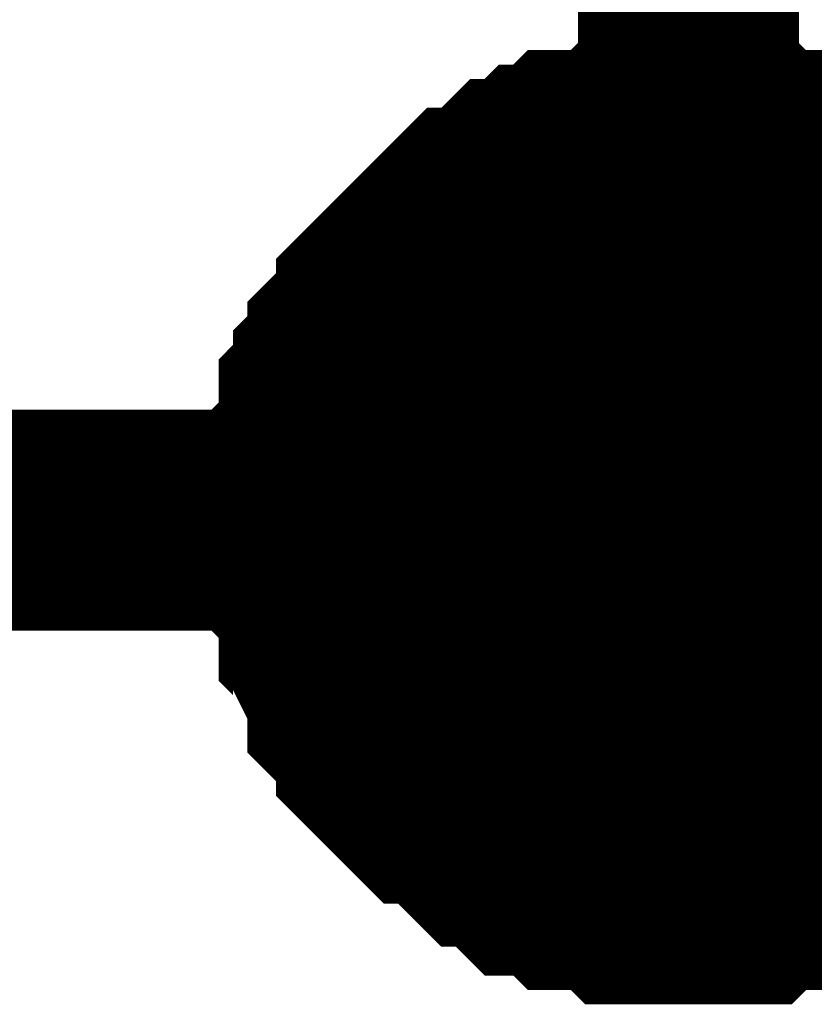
# Model space of a CAD drawing. Header units: inches. Extents: x 0 to 292, y 0 to 193.
# Tile 214 of 256: x 183.99 to 185.07, y 128.88 to 130.22. Entities that reach past the tile are written whole.
import ezdxf

# ---------------------------------------------------------------- set-up
doc = ezdxf.new("R2010")
doc.units = ezdxf.units.IN
doc.layers.add('Sheet', color=255, linetype='Continuous')

msp = doc.modelspace()

# ---------------------------------------------------------------- linework, layer by layer
at = {"layer": 'Sheet'}
for points in [[(39.1623, 149.5163, 0.2997, 0.2997, 0), (47.287, 149.5163, 0.2997, 0.2997, 0), (47.287, 129.5379, 0.2997, 0.2997, 0), (53.892, 129.5379, 0.2997, 0.2997, 0), (74.4668, 129.5379, 0.2997, 0.2997, 0), (90.0343, 129.5379, 0.2997, 0.2997, 0), (138.9579, 129.5379, 0.2997, 0.2997, 0), (164.3452, 129.5379, 0.2997, 0.2997, 0), (184.9005, 129.5379, 0.2997, 0.2997, 0), (201.6566, 129.5379, 0.2997, 0.2997, 0), (223.2445, 129.5379, 0.2997, 0.2997, 0), (248.2811, 129.5379, 0.2997, 0.2997, 0), (264.8812, 129.5379, 0.2997, 0.2997, 0), (264.8812, 138.5234, 0.2997, 0.2997, 0)], [(184.9005, 138.9327, 0.2997, 0.2997, 0), (184.9005, 129.5379, 0.2997, 0.2997, 0)], [(184.394, 129.5379, 0.2997, 0.2997, 0), (184.394, 129.5574, 0.2997, 0.2997, 0), (184.394, 129.5964, 0.2997, 0.2997, 0), (184.394, 129.6159, 0.2997, 0.2997, 0), (184.4135, 129.6354, 0.2997, 0.2997, 0), (184.4135, 129.6549, 0.2997, 0.2997, 0), (184.4135, 129.6939, 0.2997, 0.2997, 0), (184.4329, 129.7134, 0.2997, 0.2997, 0), (184.4329, 129.7329, 0.2997, 0.2997, 0), (184.4524, 129.7524, 0.2997, 0.2997, 0), (184.4524, 129.7718, 0.2997, 0.2997, 0), (184.4719, 129.7913, 0.2997, 0.2997, 0), (184.4914, 129.8108, 0.2997, 0.2997, 0), (184.4914, 129.8303, 0.2997, 0.2997, 0), (184.5109, 129.8498, 0.2997, 0.2997, 0), (184.5304, 129.8693, 0.2997, 0.2997, 0), (184.5498, 129.8888, 0.2997, 0.2997, 0), (184.5693, 129.9083, 0.2997, 0.2997, 0), (184.5888, 129.9278, 0.2997, 0.2997, 0), (184.6083, 129.9473, 0.2997, 0.2997, 0), (184.6278, 129.9473, 0.2997, 0.2997, 0), (184.6473, 129.9668, 0.2997, 0.2997, 0), (184.6667, 129.9862, 0.2997, 0.2997, 0), (184.6862, 129.9862, 0.2997, 0.2997, 0), (184.7057, 130.0057, 0.2997, 0.2997, 0), (184.7252, 130.0057, 0.2997, 0.2997, 0), (184.7447, 130.0252, 0.2997, 0.2997, 0), (184.7836, 130.0252, 0.2997, 0.2997, 0), (184.8031, 130.0252, 0.2997, 0.2997, 0), (184.8226, 130.0447, 0.2997, 0.2997, 0), (184.8421, 130.0447, 0.2997, 0.2997, 0), (184.8811, 130.0447, 0.2997, 0.2997, 0), (184.9005, 130.0447, 0.2997, 0.2997, 0)], [(184.394, 129.5379, 0.2997, 0.2997, 0), (184.394, 129.5574, 0.2997, 0.2997, 0), (184.394, 129.5964, 0.2997, 0.2997, 0), (184.394, 129.6159, 0.2997, 0.2997, 0), (184.4135, 129.6354, 0.2997, 0.2997, 0), (184.4135, 129.6549, 0.2997, 0.2997, 0), (184.4135, 129.6939, 0.2997, 0.2997, 0), (184.4329, 129.7134, 0.2997, 0.2997, 0), (184.4329, 129.7329, 0.2997, 0.2997, 0), (184.4524, 129.7524, 0.2997, 0.2997, 0), (184.4524, 129.7718, 0.2997, 0.2997, 0), (184.4719, 129.7913, 0.2997, 0.2997, 0), (184.4914, 129.8108, 0.2997, 0.2997, 0), (184.4914, 129.8303, 0.2997, 0.2997, 0), (184.5109, 129.8498, 0.2997, 0.2997, 0), (184.5304, 129.8693, 0.2997, 0.2997, 0), (184.5498, 129.8888, 0.2997, 0.2997, 0), (184.5693, 129.9083, 0.2997, 0.2997, 0), (184.5888, 129.9278, 0.2997, 0.2997, 0), (184.6083, 129.9473, 0.2997, 0.2997, 0), (184.6278, 129.9473, 0.2997, 0.2997, 0), (184.6473, 129.9668, 0.2997, 0.2997, 0), (184.6667, 129.9862, 0.2997, 0.2997, 0), (184.6862, 129.9862, 0.2997, 0.2997, 0), (184.7057, 130.0057, 0.2997, 0.2997, 0), (184.7252, 130.0057, 0.2997, 0.2997, 0), (184.7447, 130.0252, 0.2997, 0.2997, 0), (184.7836, 130.0252, 0.2997, 0.2997, 0), (184.8031, 130.0252, 0.2997, 0.2997, 0), (184.8226, 130.0447, 0.2997, 0.2997, 0), (184.8421, 130.0447, 0.2997, 0.2997, 0), (184.8811, 130.0447, 0.2997, 0.2997, 0), (184.9005, 130.0447, 0.2997, 0.2997, 0)], [(184.394, 129.5379, 0.2997, 0.2997, 0), (184.394, 129.5574, 0.2997, 0.2997, 0), (184.394, 129.5964, 0.2997, 0.2997, 0), (184.394, 129.6159, 0.2997, 0.2997, 0), (184.4135, 129.6354, 0.2997, 0.2997, 0), (184.4135, 129.6549, 0.2997, 0.2997, 0), (184.4135, 129.6939, 0.2997, 0.2997, 0), (184.4329, 129.7134, 0.2997, 0.2997, 0), (184.4329, 129.7329, 0.2997, 0.2997, 0), (184.4524, 129.7524, 0.2997, 0.2997, 0), (184.4524, 129.7718, 0.2997, 0.2997, 0), (184.4719, 129.7913, 0.2997, 0.2997, 0), (184.4914, 129.8108, 0.2997, 0.2997, 0), (184.4914, 129.8303, 0.2997, 0.2997, 0), (184.5109, 129.8498, 0.2997, 0.2997, 0), (184.5304, 129.8693, 0.2997, 0.2997, 0), (184.5498, 129.8888, 0.2997, 0.2997, 0), (184.5693, 129.9083, 0.2997, 0.2997, 0), (184.5888, 129.9278, 0.2997, 0.2997, 0), (184.6083, 129.9473, 0.2997, 0.2997, 0), (184.6278, 129.9473, 0.2997, 0.2997, 0), (184.6473, 129.9668, 0.2997, 0.2997, 0), (184.6667, 129.9862, 0.2997, 0.2997, 0), (184.6862, 129.9862, 0.2997, 0.2997, 0), (184.7057, 130.0057, 0.2997, 0.2997, 0), (184.7252, 130.0057, 0.2997, 0.2997, 0), (184.7447, 130.0252, 0.2997, 0.2997, 0), (184.7836, 130.0252, 0.2997, 0.2997, 0), (184.8031, 130.0252, 0.2997, 0.2997, 0), (184.8226, 130.0447, 0.2997, 0.2997, 0), (184.8421, 130.0447, 0.2997, 0.2997, 0), (184.8811, 130.0447, 0.2997, 0.2997, 0), (184.9005, 130.0447, 0.2997, 0.2997, 0)], [(184.394, 129.5379, 0.2997, 0.2997, 0), (184.394, 129.5574, 0.2997, 0.2997, 0), (184.394, 129.5964, 0.2997, 0.2997, 0), (184.394, 129.6159, 0.2997, 0.2997, 0), (184.4135, 129.6354, 0.2997, 0.2997, 0), (184.4135, 129.6549, 0.2997, 0.2997, 0), (184.4135, 129.6939, 0.2997, 0.2997, 0), (184.4329, 129.7134, 0.2997, 0.2997, 0), (184.4329, 129.7329, 0.2997, 0.2997, 0), (184.4524, 129.7524, 0.2997, 0.2997, 0), (184.4524, 129.7718, 0.2997, 0.2997, 0), (184.4719, 129.7913, 0.2997, 0.2997, 0), (184.4914, 129.8108, 0.2997, 0.2997, 0), (184.4914, 129.8303, 0.2997, 0.2997, 0), (184.5109, 129.8498, 0.2997, 0.2997, 0), (184.5304, 129.8693, 0.2997, 0.2997, 0), (184.5498, 129.8888, 0.2997, 0.2997, 0), (184.5693, 129.9083, 0.2997, 0.2997, 0), (184.5888, 129.9278, 0.2997, 0.2997, 0), (184.6083, 129.9473, 0.2997, 0.2997, 0), (184.6278, 129.9473, 0.2997, 0.2997, 0), (184.6473, 129.9668, 0.2997, 0.2997, 0), (184.6667, 129.9862, 0.2997, 0.2997, 0), (184.6862, 129.9862, 0.2997, 0.2997, 0), (184.7057, 130.0057, 0.2997, 0.2997, 0), (184.7252, 130.0057, 0.2997, 0.2997, 0), (184.7447, 130.0252, 0.2997, 0.2997, 0), (184.7836, 130.0252, 0.2997, 0.2997, 0), (184.8031, 130.0252, 0.2997, 0.2997, 0), (184.8226, 130.0447, 0.2997, 0.2997, 0), (184.8421, 130.0447, 0.2997, 0.2997, 0), (184.8811, 130.0447, 0.2997, 0.2997, 0), (184.9005, 130.0447, 0.2997, 0.2997, 0)], [(184.9005, 130.0447, 0.2997, 0.2997, 0), (184.9005, 130.0447, 0.2997, 0.2997, 0)], [(184.9005, 130.0447, 0.2997, 0.2997, 0), (184.92, 130.0447, 0.2997, 0.2997, 0), (184.959, 130.0447, 0.2997, 0.2997, 0), (184.9785, 130.0447, 0.2997, 0.2997, 0), (184.998, 130.0252, 0.2997, 0.2997, 0), (185.0369, 130.0252, 0.2997, 0.2997, 0), (185.0564, 130.0252, 0.2997, 0.2997, 0), (185.0759, 130.0057, 0.2997, 0.2997, 0), (185.0954, 130.0057, 0.2997, 0.2997, 0), (185.1344, 129.9862, 0.2997, 0.2997, 0), (185.1538, 129.9862, 0.2997, 0.2997, 0), (185.1733, 129.9668, 0.2997, 0.2997, 0), (185.1928, 129.9473, 0.2997, 0.2997, 0), (185.2123, 129.9473, 0.2997, 0.2997, 0), (185.2318, 129.9278, 0.2997, 0.2997, 0)], [(184.9005, 130.0447, 0.2997, 0.2997, 0), (184.9005, 130.0447, 0.2997, 0.2997, 0)], [(184.9005, 130.0447, 0.2997, 0.2997, 0), (184.92, 130.0447, 0.2997, 0.2997, 0), (184.959, 130.0447, 0.2997, 0.2997, 0), (184.9785, 130.0447, 0.2997, 0.2997, 0), (184.998, 130.0252, 0.2997, 0.2997, 0), (185.0369, 130.0252, 0.2997, 0.2997, 0), (185.0564, 130.0252, 0.2997, 0.2997, 0), (185.0759, 130.0057, 0.2997, 0.2997, 0), (185.0954, 130.0057, 0.2997, 0.2997, 0), (185.1344, 129.9862, 0.2997, 0.2997, 0), (185.1538, 129.9862, 0.2997, 0.2997, 0), (185.1733, 129.9668, 0.2997, 0.2997, 0), (185.1928, 129.9473, 0.2997, 0.2997, 0), (185.2123, 129.9473, 0.2997, 0.2997, 0), (185.2318, 129.9278, 0.2997, 0.2997, 0)], [(184.9005, 130.0447, 0.2997, 0.2997, 0), (184.9005, 130.0447, 0.2997, 0.2997, 0)], [(184.9005, 130.0447, 0.2997, 0.2997, 0), (184.92, 130.0447, 0.2997, 0.2997, 0), (184.959, 130.0447, 0.2997, 0.2997, 0), (184.9785, 130.0447, 0.2997, 0.2997, 0), (184.998, 130.0252, 0.2997, 0.2997, 0), (185.0369, 130.0252, 0.2997, 0.2997, 0), (185.0564, 130.0252, 0.2997, 0.2997, 0), (185.0759, 130.0057, 0.2997, 0.2997, 0), (185.0954, 130.0057, 0.2997, 0.2997, 0), (185.1344, 129.9862, 0.2997, 0.2997, 0), (185.1538, 129.9862, 0.2997, 0.2997, 0), (185.1733, 129.9668, 0.2997, 0.2997, 0), (185.1928, 129.9473, 0.2997, 0.2997, 0), (185.2123, 129.9473, 0.2997, 0.2997, 0), (185.2318, 129.9278, 0.2997, 0.2997, 0)], [(184.9005, 130.0447, 0.2997, 0.2997, 0), (184.9005, 130.0447, 0.2997, 0.2997, 0)], [(184.9005, 130.0447, 0.2997, 0.2997, 0), (184.92, 130.0447, 0.2997, 0.2997, 0), (184.959, 130.0447, 0.2997, 0.2997, 0), (184.9785, 130.0447, 0.2997, 0.2997, 0), (184.998, 130.0252, 0.2997, 0.2997, 0), (185.0369, 130.0252, 0.2997, 0.2997, 0), (185.0564, 130.0252, 0.2997, 0.2997, 0), (185.0759, 130.0057, 0.2997, 0.2997, 0), (185.0954, 130.0057, 0.2997, 0.2997, 0), (185.1344, 129.9862, 0.2997, 0.2997, 0), (185.1538, 129.9862, 0.2997, 0.2997, 0), (185.1733, 129.9668, 0.2997, 0.2997, 0), (185.1928, 129.9473, 0.2997, 0.2997, 0), (185.2123, 129.9473, 0.2997, 0.2997, 0), (185.2318, 129.9278, 0.2997, 0.2997, 0)], [(184.394, 129.5379, 0.0991, 0.0991, 0), (184.394, 129.5574, 0.0991, 0.0991, 0), (184.394, 129.5964, 0.0991, 0.0991, 0), (184.394, 129.6159, 0.0991, 0.0991, 0), (184.4135, 129.6354, 0.0991, 0.0991, 0), (184.4135, 129.6549, 0.0991, 0.0991, 0), (184.4135, 129.6939, 0.0991, 0.0991, 0), (184.4329, 129.7134, 0.0991, 0.0991, 0), (184.4329, 129.7329, 0.0991, 0.0991, 0), (184.4524, 129.7524, 0.0991, 0.0991, 0), (184.4524, 129.7718, 0.0991, 0.0991, 0), (184.4719, 129.7913, 0.0991, 0.0991, 0), (184.4914, 129.8108, 0.0991, 0.0991, 0), (184.4914, 129.8303, 0.0991, 0.0991, 0), (184.5109, 129.8498, 0.0991, 0.0991, 0), (184.5304, 129.8693, 0.0991, 0.0991, 0), (184.5498, 129.8888, 0.0991, 0.0991, 0), (184.5693, 129.9083, 0.0991, 0.0991, 0), (184.5888, 129.9278, 0.0991, 0.0991, 0), (184.6083, 129.9473, 0.0991, 0.0991, 0), (184.6278, 129.9473, 0.0991, 0.0991, 0), (184.6473, 129.9668, 0.0991, 0.0991, 0), (184.6667, 129.9862, 0.0991, 0.0991, 0), (184.6862, 129.9862, 0.0991, 0.0991, 0), (184.7057, 130.0057, 0.0991, 0.0991, 0), (184.7252, 130.0057, 0.0991, 0.0991, 0), (184.7447, 130.0252, 0.0991, 0.0991, 0), (184.7836, 130.0252, 0.0991, 0.0991, 0), (184.8031, 130.0252, 0.0991, 0.0991, 0), (184.8226, 130.0447, 0.0991, 0.0991, 0), (184.8421, 130.0447, 0.0991, 0.0991, 0), (184.8811, 130.0447, 0.0991, 0.0991, 0), (184.9005, 130.0447, 0.0991, 0.0991, 0)], [(184.394, 129.5379, 0.0991, 0.0991, 0), (184.394, 129.5574, 0.0991, 0.0991, 0), (184.394, 129.5964, 0.0991, 0.0991, 0), (184.394, 129.6159, 0.0991, 0.0991, 0), (184.4135, 129.6354, 0.0991, 0.0991, 0), (184.4135, 129.6549, 0.0991, 0.0991, 0), (184.4135, 129.6939, 0.0991, 0.0991, 0), (184.4329, 129.7134, 0.0991, 0.0991, 0), (184.4329, 129.7329, 0.0991, 0.0991, 0), (184.4524, 129.7524, 0.0991, 0.0991, 0), (184.4524, 129.7718, 0.0991, 0.0991, 0), (184.4719, 129.7913, 0.0991, 0.0991, 0), (184.4914, 129.8108, 0.0991, 0.0991, 0), (184.4914, 129.8303, 0.0991, 0.0991, 0), (184.5109, 129.8498, 0.0991, 0.0991, 0), (184.5304, 129.8693, 0.0991, 0.0991, 0), (184.5498, 129.8888, 0.0991, 0.0991, 0), (184.5693, 129.9083, 0.0991, 0.0991, 0), (184.5888, 129.9278, 0.0991, 0.0991, 0), (184.6083, 129.9473, 0.0991, 0.0991, 0), (184.6278, 129.9473, 0.0991, 0.0991, 0), (184.6473, 129.9668, 0.0991, 0.0991, 0), (184.6667, 129.9862, 0.0991, 0.0991, 0), (184.6862, 129.9862, 0.0991, 0.0991, 0), (184.7057, 130.0057, 0.0991, 0.0991, 0), (184.7252, 130.0057, 0.0991, 0.0991, 0), (184.7447, 130.0252, 0.0991, 0.0991, 0), (184.7836, 130.0252, 0.0991, 0.0991, 0), (184.8031, 130.0252, 0.0991, 0.0991, 0), (184.8226, 130.0447, 0.0991, 0.0991, 0), (184.8421, 130.0447, 0.0991, 0.0991, 0), (184.8811, 130.0447, 0.0991, 0.0991, 0), (184.9005, 130.0447, 0.0991, 0.0991, 0)], [(184.394, 129.5379, 0.0991, 0.0991, 0), (184.394, 129.5574, 0.0991, 0.0991, 0), (184.394, 129.5964, 0.0991, 0.0991, 0), (184.394, 129.6159, 0.0991, 0.0991, 0), (184.4135, 129.6354, 0.0991, 0.0991, 0), (184.4135, 129.6549, 0.0991, 0.0991, 0), (184.4135, 129.6939, 0.0991, 0.0991, 0), (184.4329, 129.7134, 0.0991, 0.0991, 0), (184.4329, 129.7329, 0.0991, 0.0991, 0), (184.4524, 129.7524, 0.0991, 0.0991, 0), (184.4524, 129.7718, 0.0991, 0.0991, 0), (184.4719, 129.7913, 0.0991, 0.0991, 0), (184.4914, 129.8108, 0.0991, 0.0991, 0), (184.4914, 129.8303, 0.0991, 0.0991, 0), (184.5109, 129.8498, 0.0991, 0.0991, 0), (184.5304, 129.8693, 0.0991, 0.0991, 0), (184.5498, 129.8888, 0.0991, 0.0991, 0), (184.5693, 129.9083, 0.0991, 0.0991, 0), (184.5888, 129.9278, 0.0991, 0.0991, 0), (184.6083, 129.9473, 0.0991, 0.0991, 0), (184.6278, 129.9473, 0.0991, 0.0991, 0), (184.6473, 129.9668, 0.0991, 0.0991, 0), (184.6667, 129.9862, 0.0991, 0.0991, 0), (184.6862, 129.9862, 0.0991, 0.0991, 0), (184.7057, 130.0057, 0.0991, 0.0991, 0), (184.7252, 130.0057, 0.0991, 0.0991, 0), (184.7447, 130.0252, 0.0991, 0.0991, 0), (184.7836, 130.0252, 0.0991, 0.0991, 0), (184.8031, 130.0252, 0.0991, 0.0991, 0), (184.8226, 130.0447, 0.0991, 0.0991, 0), (184.8421, 130.0447, 0.0991, 0.0991, 0), (184.8811, 130.0447, 0.0991, 0.0991, 0), (184.9005, 130.0447, 0.0991, 0.0991, 0)], [(184.394, 129.5379, 0.0991, 0.0991, 0), (184.394, 129.5574, 0.0991, 0.0991, 0), (184.394, 129.5964, 0.0991, 0.0991, 0), (184.394, 129.6159, 0.0991, 0.0991, 0), (184.4135, 129.6354, 0.0991, 0.0991, 0), (184.4135, 129.6549, 0.0991, 0.0991, 0), (184.4135, 129.6939, 0.0991, 0.0991, 0), (184.4329, 129.7134, 0.0991, 0.0991, 0), (184.4329, 129.7329, 0.0991, 0.0991, 0), (184.4524, 129.7524, 0.0991, 0.0991, 0), (184.4524, 129.7718, 0.0991, 0.0991, 0), (184.4719, 129.7913, 0.0991, 0.0991, 0), (184.4914, 129.8108, 0.0991, 0.0991, 0), (184.4914, 129.8303, 0.0991, 0.0991, 0), (184.5109, 129.8498, 0.0991, 0.0991, 0), (184.5304, 129.8693, 0.0991, 0.0991, 0), (184.5498, 129.8888, 0.0991, 0.0991, 0), (184.5693, 129.9083, 0.0991, 0.0991, 0), (184.5888, 129.9278, 0.0991, 0.0991, 0), (184.6083, 129.9473, 0.0991, 0.0991, 0), (184.6278, 129.9473, 0.0991, 0.0991, 0), (184.6473, 129.9668, 0.0991, 0.0991, 0), (184.6667, 129.9862, 0.0991, 0.0991, 0), (184.6862, 129.9862, 0.0991, 0.0991, 0), (184.7057, 130.0057, 0.0991, 0.0991, 0), (184.7252, 130.0057, 0.0991, 0.0991, 0), (184.7447, 130.0252, 0.0991, 0.0991, 0), (184.7836, 130.0252, 0.0991, 0.0991, 0), (184.8031, 130.0252, 0.0991, 0.0991, 0), (184.8226, 130.0447, 0.0991, 0.0991, 0), (184.8421, 130.0447, 0.0991, 0.0991, 0), (184.8811, 130.0447, 0.0991, 0.0991, 0), (184.9005, 130.0447, 0.0991, 0.0991, 0)], [(184.9005, 130.0447, 0.0991, 0.0991, 0), (184.9005, 130.0447, 0.0991, 0.0991, 0)], [(184.9005, 130.0447, 0.0991, 0.0991, 0), (184.92, 130.0447, 0.0991, 0.0991, 0), (184.959, 130.0447, 0.0991, 0.0991, 0), (184.9785, 130.0447, 0.0991, 0.0991, 0), (184.998, 130.0252, 0.0991, 0.0991, 0), (185.0369, 130.0252, 0.0991, 0.0991, 0), (185.0564, 130.0252, 0.0991, 0.0991, 0), (185.0759, 130.0057, 0.0991, 0.0991, 0), (185.0954, 130.0057, 0.0991, 0.0991, 0), (185.1344, 129.9862, 0.0991, 0.0991, 0)], [(184.9005, 130.0447, 0.0991, 0.0991, 0), (184.9005, 130.0447, 0.0991, 0.0991, 0)], [(184.9005, 130.0447, 0.0991, 0.0991, 0), (184.92, 130.0447, 0.0991, 0.0991, 0), (184.959, 130.0447, 0.0991, 0.0991, 0), (184.9785, 130.0447, 0.0991, 0.0991, 0), (184.998, 130.0252, 0.0991, 0.0991, 0), (185.0369, 130.0252, 0.0991, 0.0991, 0), (185.0564, 130.0252, 0.0991, 0.0991, 0), (185.0759, 130.0057, 0.0991, 0.0991, 0), (185.0954, 130.0057, 0.0991, 0.0991, 0), (185.1344, 129.9862, 0.0991, 0.0991, 0)], [(184.9005, 130.0447, 0.0991, 0.0991, 0), (184.9005, 130.0447, 0.0991, 0.0991, 0)], [(184.9005, 130.0447, 0.0991, 0.0991, 0), (184.92, 130.0447, 0.0991, 0.0991, 0), (184.959, 130.0447, 0.0991, 0.0991, 0), (184.9785, 130.0447, 0.0991, 0.0991, 0), (184.998, 130.0252, 0.0991, 0.0991, 0), (185.0369, 130.0252, 0.0991, 0.0991, 0), (185.0564, 130.0252, 0.0991, 0.0991, 0), (185.0759, 130.0057, 0.0991, 0.0991, 0), (185.0954, 130.0057, 0.0991, 0.0991, 0), (185.1344, 129.9862, 0.0991, 0.0991, 0)], [(184.9005, 130.0447, 0.0991, 0.0991, 0), (184.9005, 130.0447, 0.0991, 0.0991, 0)], [(184.9005, 130.0447, 0.0991, 0.0991, 0), (184.92, 130.0447, 0.0991, 0.0991, 0), (184.959, 130.0447, 0.0991, 0.0991, 0), (184.9785, 130.0447, 0.0991, 0.0991, 0), (184.998, 130.0252, 0.0991, 0.0991, 0), (185.0369, 130.0252, 0.0991, 0.0991, 0), (185.0564, 130.0252, 0.0991, 0.0991, 0), (185.0759, 130.0057, 0.0991, 0.0991, 0), (185.0954, 130.0057, 0.0991, 0.0991, 0), (185.1344, 129.9862, 0.0991, 0.0991, 0)], [(184.9005, 129.0312, 0.2997, 0.2997, 0), (184.8811, 129.0312, 0.2997, 0.2997, 0), (184.8421, 129.0312, 0.2997, 0.2997, 0), (184.8226, 129.0312, 0.2997, 0.2997, 0), (184.8031, 129.0507, 0.2997, 0.2997, 0), (184.7836, 129.0507, 0.2997, 0.2997, 0), (184.7447, 129.0507, 0.2997, 0.2997, 0), (184.7252, 129.0702, 0.2997, 0.2997, 0), (184.7057, 129.0702, 0.2997, 0.2997, 0), (184.6862, 129.0702, 0.2997, 0.2997, 0), (184.6667, 129.0897, 0.2997, 0.2997, 0), (184.6473, 129.1091, 0.2997, 0.2997, 0), (184.6278, 129.1091, 0.2997, 0.2997, 0), (184.6083, 129.1286, 0.2997, 0.2997, 0), (184.5888, 129.1481, 0.2997, 0.2997, 0), (184.5693, 129.1676, 0.2997, 0.2997, 0), (184.5498, 129.1676, 0.2997, 0.2997, 0), (184.5304, 129.1871, 0.2997, 0.2997, 0), (184.5109, 129.2066, 0.2997, 0.2997, 0), (184.4914, 129.2261, 0.2997, 0.2997, 0), (184.4914, 129.2456, 0.2997, 0.2997, 0), (184.4719, 129.2651, 0.2997, 0.2997, 0), (184.4524, 129.2846, 0.2997, 0.2997, 0), (184.4524, 129.3041, 0.2997, 0.2997, 0), (184.4329, 129.343, 0.2997, 0.2997, 0), (184.4329, 129.3625, 0.2997, 0.2997, 0), (184.4135, 129.382, 0.2997, 0.2997, 0), (184.4135, 129.4015, 0.2997, 0.2997, 0), (184.4135, 129.4405, 0.2997, 0.2997, 0), (184.394, 129.46, 0.2997, 0.2997, 0), (184.394, 129.4795, 0.2997, 0.2997, 0), (184.394, 129.5185, 0.2997, 0.2997, 0), (184.394, 129.5379, 0.2997, 0.2997, 0)], [(184.394, 129.5379, 0.2997, 0.2997, 0), (184.394, 129.5379, 0.2997, 0.2997, 0)], [(184.9005, 129.0312, 0.2997, 0.2997, 0), (184.8811, 129.0312, 0.2997, 0.2997, 0), (184.8421, 129.0312, 0.2997, 0.2997, 0), (184.8226, 129.0312, 0.2997, 0.2997, 0), (184.8031, 129.0507, 0.2997, 0.2997, 0), (184.7836, 129.0507, 0.2997, 0.2997, 0), (184.7447, 129.0507, 0.2997, 0.2997, 0), (184.7252, 129.0702, 0.2997, 0.2997, 0), (184.7057, 129.0702, 0.2997, 0.2997, 0), (184.6862, 129.0702, 0.2997, 0.2997, 0), (184.6667, 129.0897, 0.2997, 0.2997, 0), (184.6473, 129.1091, 0.2997, 0.2997, 0), (184.6278, 129.1091, 0.2997, 0.2997, 0), (184.6083, 129.1286, 0.2997, 0.2997, 0), (184.5888, 129.1481, 0.2997, 0.2997, 0), (184.5693, 129.1676, 0.2997, 0.2997, 0), (184.5498, 129.1676, 0.2997, 0.2997, 0), (184.5304, 129.1871, 0.2997, 0.2997, 0), (184.5109, 129.2066, 0.2997, 0.2997, 0), (184.4914, 129.2261, 0.2997, 0.2997, 0), (184.4914, 129.2456, 0.2997, 0.2997, 0), (184.4719, 129.2651, 0.2997, 0.2997, 0), (184.4524, 129.2846, 0.2997, 0.2997, 0), (184.4524, 129.3041, 0.2997, 0.2997, 0), (184.4329, 129.343, 0.2997, 0.2997, 0), (184.4329, 129.3625, 0.2997, 0.2997, 0), (184.4135, 129.382, 0.2997, 0.2997, 0), (184.4135, 129.4015, 0.2997, 0.2997, 0), (184.4135, 129.4405, 0.2997, 0.2997, 0), (184.394, 129.46, 0.2997, 0.2997, 0), (184.394, 129.4795, 0.2997, 0.2997, 0), (184.394, 129.5185, 0.2997, 0.2997, 0), (184.394, 129.5379, 0.2997, 0.2997, 0)], [(184.394, 129.5379, 0.2997, 0.2997, 0), (184.394, 129.5379, 0.2997, 0.2997, 0)], [(184.9005, 129.0312, 0.2997, 0.2997, 0), (184.8811, 129.0312, 0.2997, 0.2997, 0), (184.8421, 129.0312, 0.2997, 0.2997, 0), (184.8226, 129.0312, 0.2997, 0.2997, 0), (184.8031, 129.0507, 0.2997, 0.2997, 0), (184.7836, 129.0507, 0.2997, 0.2997, 0), (184.7447, 129.0507, 0.2997, 0.2997, 0), (184.7252, 129.0702, 0.2997, 0.2997, 0), (184.7057, 129.0702, 0.2997, 0.2997, 0), (184.6862, 129.0702, 0.2997, 0.2997, 0), (184.6667, 129.0897, 0.2997, 0.2997, 0), (184.6473, 129.1091, 0.2997, 0.2997, 0), (184.6278, 129.1091, 0.2997, 0.2997, 0), (184.6083, 129.1286, 0.2997, 0.2997, 0), (184.5888, 129.1481, 0.2997, 0.2997, 0), (184.5693, 129.1676, 0.2997, 0.2997, 0), (184.5498, 129.1676, 0.2997, 0.2997, 0), (184.5304, 129.1871, 0.2997, 0.2997, 0), (184.5109, 129.2066, 0.2997, 0.2997, 0), (184.4914, 129.2261, 0.2997, 0.2997, 0), (184.4914, 129.2456, 0.2997, 0.2997, 0), (184.4719, 129.2651, 0.2997, 0.2997, 0), (184.4524, 129.2846, 0.2997, 0.2997, 0), (184.4524, 129.3041, 0.2997, 0.2997, 0), (184.4329, 129.343, 0.2997, 0.2997, 0), (184.4329, 129.3625, 0.2997, 0.2997, 0), (184.4135, 129.382, 0.2997, 0.2997, 0), (184.4135, 129.4015, 0.2997, 0.2997, 0), (184.4135, 129.4405, 0.2997, 0.2997, 0), (184.394, 129.46, 0.2997, 0.2997, 0), (184.394, 129.4795, 0.2997, 0.2997, 0), (184.394, 129.5185, 0.2997, 0.2997, 0), (184.394, 129.5379, 0.2997, 0.2997, 0)], [(184.394, 129.5379, 0.2997, 0.2997, 0), (184.394, 129.5379, 0.2997, 0.2997, 0)], [(184.9005, 129.0312, 0.2997, 0.2997, 0), (184.8811, 129.0312, 0.2997, 0.2997, 0), (184.8421, 129.0312, 0.2997, 0.2997, 0), (184.8226, 129.0312, 0.2997, 0.2997, 0), (184.8031, 129.0507, 0.2997, 0.2997, 0), (184.7836, 129.0507, 0.2997, 0.2997, 0), (184.7447, 129.0507, 0.2997, 0.2997, 0), (184.7252, 129.0702, 0.2997, 0.2997, 0), (184.7057, 129.0702, 0.2997, 0.2997, 0), (184.6862, 129.0702, 0.2997, 0.2997, 0), (184.6667, 129.0897, 0.2997, 0.2997, 0), (184.6473, 129.1091, 0.2997, 0.2997, 0), (184.6278, 129.1091, 0.2997, 0.2997, 0), (184.6083, 129.1286, 0.2997, 0.2997, 0), (184.5888, 129.1481, 0.2997, 0.2997, 0), (184.5693, 129.1676, 0.2997, 0.2997, 0), (184.5498, 129.1676, 0.2997, 0.2997, 0), (184.5304, 129.1871, 0.2997, 0.2997, 0), (184.5109, 129.2066, 0.2997, 0.2997, 0), (184.4914, 129.2261, 0.2997, 0.2997, 0), (184.4914, 129.2456, 0.2997, 0.2997, 0), (184.4719, 129.2651, 0.2997, 0.2997, 0), (184.4524, 129.2846, 0.2997, 0.2997, 0), (184.4524, 129.3041, 0.2997, 0.2997, 0), (184.4329, 129.343, 0.2997, 0.2997, 0), (184.4329, 129.3625, 0.2997, 0.2997, 0), (184.4135, 129.382, 0.2997, 0.2997, 0), (184.4135, 129.4015, 0.2997, 0.2997, 0), (184.4135, 129.4405, 0.2997, 0.2997, 0), (184.394, 129.46, 0.2997, 0.2997, 0), (184.394, 129.4795, 0.2997, 0.2997, 0), (184.394, 129.5185, 0.2997, 0.2997, 0), (184.394, 129.5379, 0.2997, 0.2997, 0)], [(184.394, 129.5379, 0.2997, 0.2997, 0), (184.394, 129.5379, 0.2997, 0.2997, 0)], [(184.9005, 129.0312, 0.0991, 0.0991, 0), (184.8811, 129.0312, 0.0991, 0.0991, 0), (184.8421, 129.0312, 0.0991, 0.0991, 0), (184.8226, 129.0312, 0.0991, 0.0991, 0), (184.8031, 129.0507, 0.0991, 0.0991, 0), (184.7836, 129.0507, 0.0991, 0.0991, 0), (184.7447, 129.0507, 0.0991, 0.0991, 0), (184.7252, 129.0702, 0.0991, 0.0991, 0), (184.7057, 129.0702, 0.0991, 0.0991, 0), (184.6862, 129.0702, 0.0991, 0.0991, 0), (184.6667, 129.0897, 0.0991, 0.0991, 0), (184.6473, 129.1091, 0.0991, 0.0991, 0), (184.6278, 129.1091, 0.0991, 0.0991, 0), (184.6083, 129.1286, 0.0991, 0.0991, 0), (184.5888, 129.1481, 0.0991, 0.0991, 0), (184.5693, 129.1676, 0.0991, 0.0991, 0), (184.5498, 129.1676, 0.0991, 0.0991, 0), (184.5304, 129.1871, 0.0991, 0.0991, 0), (184.5109, 129.2066, 0.0991, 0.0991, 0), (184.4914, 129.2261, 0.0991, 0.0991, 0), (184.4914, 129.2456, 0.0991, 0.0991, 0), (184.4719, 129.2651, 0.0991, 0.0991, 0), (184.4524, 129.2846, 0.0991, 0.0991, 0), (184.4524, 129.3041, 0.0991, 0.0991, 0), (184.4329, 129.343, 0.0991, 0.0991, 0), (184.4329, 129.3625, 0.0991, 0.0991, 0), (184.4135, 129.382, 0.0991, 0.0991, 0), (184.4135, 129.4015, 0.0991, 0.0991, 0), (184.4135, 129.4405, 0.0991, 0.0991, 0), (184.394, 129.46, 0.0991, 0.0991, 0), (184.394, 129.4795, 0.0991, 0.0991, 0), (184.394, 129.5185, 0.0991, 0.0991, 0), (184.394, 129.5379, 0.0991, 0.0991, 0)], [(184.394, 129.5379, 0.0991, 0.0991, 0), (184.394, 129.5379, 0.0991, 0.0991, 0)], [(184.9005, 129.0312, 0.0991, 0.0991, 0), (184.8811, 129.0312, 0.0991, 0.0991, 0), (184.8421, 129.0312, 0.0991, 0.0991, 0), (184.8226, 129.0312, 0.0991, 0.0991, 0), (184.8031, 129.0507, 0.0991, 0.0991, 0), (184.7836, 129.0507, 0.0991, 0.0991, 0), (184.7447, 129.0507, 0.0991, 0.0991, 0), (184.7252, 129.0702, 0.0991, 0.0991, 0), (184.7057, 129.0702, 0.0991, 0.0991, 0), (184.6862, 129.0702, 0.0991, 0.0991, 0), (184.6667, 129.0897, 0.0991, 0.0991, 0), (184.6473, 129.1091, 0.0991, 0.0991, 0), (184.6278, 129.1091, 0.0991, 0.0991, 0), (184.6083, 129.1286, 0.0991, 0.0991, 0), (184.5888, 129.1481, 0.0991, 0.0991, 0), (184.5693, 129.1676, 0.0991, 0.0991, 0), (184.5498, 129.1676, 0.0991, 0.0991, 0), (184.5304, 129.1871, 0.0991, 0.0991, 0), (184.5109, 129.2066, 0.0991, 0.0991, 0), (184.4914, 129.2261, 0.0991, 0.0991, 0), (184.4914, 129.2456, 0.0991, 0.0991, 0), (184.4719, 129.2651, 0.0991, 0.0991, 0), (184.4524, 129.2846, 0.0991, 0.0991, 0), (184.4524, 129.3041, 0.0991, 0.0991, 0), (184.4329, 129.343, 0.0991, 0.0991, 0), (184.4329, 129.3625, 0.0991, 0.0991, 0), (184.4135, 129.382, 0.0991, 0.0991, 0), (184.4135, 129.4015, 0.0991, 0.0991, 0), (184.4135, 129.4405, 0.0991, 0.0991, 0), (184.394, 129.46, 0.0991, 0.0991, 0), (184.394, 129.4795, 0.0991, 0.0991, 0), (184.394, 129.5185, 0.0991, 0.0991, 0), (184.394, 129.5379, 0.0991, 0.0991, 0)], [(184.394, 129.5379, 0.0991, 0.0991, 0), (184.394, 129.5379, 0.0991, 0.0991, 0)], [(184.9005, 129.0312, 0.0991, 0.0991, 0), (184.8811, 129.0312, 0.0991, 0.0991, 0), (184.8421, 129.0312, 0.0991, 0.0991, 0), (184.8226, 129.0312, 0.0991, 0.0991, 0), (184.8031, 129.0507, 0.0991, 0.0991, 0), (184.7836, 129.0507, 0.0991, 0.0991, 0), (184.7447, 129.0507, 0.0991, 0.0991, 0), (184.7252, 129.0702, 0.0991, 0.0991, 0), (184.7057, 129.0702, 0.0991, 0.0991, 0), (184.6862, 129.0702, 0.0991, 0.0991, 0), (184.6667, 129.0897, 0.0991, 0.0991, 0), (184.6473, 129.1091, 0.0991, 0.0991, 0), (184.6278, 129.1091, 0.0991, 0.0991, 0), (184.6083, 129.1286, 0.0991, 0.0991, 0), (184.5888, 129.1481, 0.0991, 0.0991, 0), (184.5693, 129.1676, 0.0991, 0.0991, 0), (184.5498, 129.1676, 0.0991, 0.0991, 0), (184.5304, 129.1871, 0.0991, 0.0991, 0), (184.5109, 129.2066, 0.0991, 0.0991, 0), (184.4914, 129.2261, 0.0991, 0.0991, 0), (184.4914, 129.2456, 0.0991, 0.0991, 0), (184.4719, 129.2651, 0.0991, 0.0991, 0), (184.4524, 129.2846, 0.0991, 0.0991, 0), (184.4524, 129.3041, 0.0991, 0.0991, 0), (184.4329, 129.343, 0.0991, 0.0991, 0), (184.4329, 129.3625, 0.0991, 0.0991, 0), (184.4135, 129.382, 0.0991, 0.0991, 0), (184.4135, 129.4015, 0.0991, 0.0991, 0), (184.4135, 129.4405, 0.0991, 0.0991, 0), (184.394, 129.46, 0.0991, 0.0991, 0), (184.394, 129.4795, 0.0991, 0.0991, 0), (184.394, 129.5185, 0.0991, 0.0991, 0), (184.394, 129.5379, 0.0991, 0.0991, 0)], [(184.394, 129.5379, 0.0991, 0.0991, 0), (184.394, 129.5379, 0.0991, 0.0991, 0)], [(184.9005, 129.0312, 0.0991, 0.0991, 0), (184.8811, 129.0312, 0.0991, 0.0991, 0), (184.8421, 129.0312, 0.0991, 0.0991, 0), (184.8226, 129.0312, 0.0991, 0.0991, 0), (184.8031, 129.0507, 0.0991, 0.0991, 0), (184.7836, 129.0507, 0.0991, 0.0991, 0), (184.7447, 129.0507, 0.0991, 0.0991, 0), (184.7252, 129.0702, 0.0991, 0.0991, 0), (184.7057, 129.0702, 0.0991, 0.0991, 0), (184.6862, 129.0702, 0.0991, 0.0991, 0), (184.6667, 129.0897, 0.0991, 0.0991, 0), (184.6473, 129.1091, 0.0991, 0.0991, 0), (184.6278, 129.1091, 0.0991, 0.0991, 0), (184.6083, 129.1286, 0.0991, 0.0991, 0), (184.5888, 129.1481, 0.0991, 0.0991, 0), (184.5693, 129.1676, 0.0991, 0.0991, 0), (184.5498, 129.1676, 0.0991, 0.0991, 0), (184.5304, 129.1871, 0.0991, 0.0991, 0), (184.5109, 129.2066, 0.0991, 0.0991, 0), (184.4914, 129.2261, 0.0991, 0.0991, 0), (184.4914, 129.2456, 0.0991, 0.0991, 0), (184.4719, 129.2651, 0.0991, 0.0991, 0), (184.4524, 129.2846, 0.0991, 0.0991, 0), (184.4524, 129.3041, 0.0991, 0.0991, 0), (184.4329, 129.343, 0.0991, 0.0991, 0), (184.4329, 129.3625, 0.0991, 0.0991, 0), (184.4135, 129.382, 0.0991, 0.0991, 0), (184.4135, 129.4015, 0.0991, 0.0991, 0), (184.4135, 129.4405, 0.0991, 0.0991, 0), (184.394, 129.46, 0.0991, 0.0991, 0), (184.394, 129.4795, 0.0991, 0.0991, 0), (184.394, 129.5185, 0.0991, 0.0991, 0), (184.394, 129.5379, 0.0991, 0.0991, 0)], [(184.394, 129.5379, 0.0991, 0.0991, 0), (184.394, 129.5379, 0.0991, 0.0991, 0)], [(185.2318, 129.1481, 0.2997, 0.2997, 0), (185.2123, 129.1286, 0.2997, 0.2997, 0), (185.1928, 129.1091, 0.2997, 0.2997, 0), (185.1733, 129.1091, 0.2997, 0.2997, 0), (185.1538, 129.0897, 0.2997, 0.2997, 0), (185.1344, 129.0702, 0.2997, 0.2997, 0), (185.0954, 129.0702, 0.2997, 0.2997, 0), (185.0759, 129.0702, 0.2997, 0.2997, 0), (185.0564, 129.0507, 0.2997, 0.2997, 0), (185.0369, 129.0507, 0.2997, 0.2997, 0), (184.998, 129.0507, 0.2997, 0.2997, 0), (184.9785, 129.0312, 0.2997, 0.2997, 0), (184.959, 129.0312, 0.2997, 0.2997, 0), (184.92, 129.0312, 0.2997, 0.2997, 0), (184.9005, 129.0312, 0.2997, 0.2997, 0)], [(185.2318, 129.1481, 0.2997, 0.2997, 0), (185.2123, 129.1286, 0.2997, 0.2997, 0), (185.1928, 129.1091, 0.2997, 0.2997, 0), (185.1733, 129.1091, 0.2997, 0.2997, 0), (185.1538, 129.0897, 0.2997, 0.2997, 0), (185.1344, 129.0702, 0.2997, 0.2997, 0), (185.0954, 129.0702, 0.2997, 0.2997, 0), (185.0759, 129.0702, 0.2997, 0.2997, 0), (185.0564, 129.0507, 0.2997, 0.2997, 0), (185.0369, 129.0507, 0.2997, 0.2997, 0), (184.998, 129.0507, 0.2997, 0.2997, 0), (184.9785, 129.0312, 0.2997, 0.2997, 0), (184.959, 129.0312, 0.2997, 0.2997, 0), (184.92, 129.0312, 0.2997, 0.2997, 0), (184.9005, 129.0312, 0.2997, 0.2997, 0)], [(185.2318, 129.1481, 0.2997, 0.2997, 0), (185.2123, 129.1286, 0.2997, 0.2997, 0), (185.1928, 129.1091, 0.2997, 0.2997, 0), (185.1733, 129.1091, 0.2997, 0.2997, 0), (185.1538, 129.0897, 0.2997, 0.2997, 0), (185.1344, 129.0702, 0.2997, 0.2997, 0), (185.0954, 129.0702, 0.2997, 0.2997, 0), (185.0759, 129.0702, 0.2997, 0.2997, 0), (185.0564, 129.0507, 0.2997, 0.2997, 0), (185.0369, 129.0507, 0.2997, 0.2997, 0), (184.998, 129.0507, 0.2997, 0.2997, 0), (184.9785, 129.0312, 0.2997, 0.2997, 0), (184.959, 129.0312, 0.2997, 0.2997, 0), (184.92, 129.0312, 0.2997, 0.2997, 0), (184.9005, 129.0312, 0.2997, 0.2997, 0)], [(185.2318, 129.1481, 0.2997, 0.2997, 0), (185.2123, 129.1286, 0.2997, 0.2997, 0), (185.1928, 129.1091, 0.2997, 0.2997, 0), (185.1733, 129.1091, 0.2997, 0.2997, 0), (185.1538, 129.0897, 0.2997, 0.2997, 0), (185.1344, 129.0702, 0.2997, 0.2997, 0), (185.0954, 129.0702, 0.2997, 0.2997, 0), (185.0759, 129.0702, 0.2997, 0.2997, 0), (185.0564, 129.0507, 0.2997, 0.2997, 0), (185.0369, 129.0507, 0.2997, 0.2997, 0), (184.998, 129.0507, 0.2997, 0.2997, 0), (184.9785, 129.0312, 0.2997, 0.2997, 0), (184.959, 129.0312, 0.2997, 0.2997, 0), (184.92, 129.0312, 0.2997, 0.2997, 0), (184.9005, 129.0312, 0.2997, 0.2997, 0)], [(185.1344, 129.0702, 0.0991, 0.0991, 0), (185.0954, 129.0702, 0.0991, 0.0991, 0), (185.0759, 129.0702, 0.0991, 0.0991, 0), (185.0564, 129.0507, 0.0991, 0.0991, 0), (185.0369, 129.0507, 0.0991, 0.0991, 0), (184.998, 129.0507, 0.0991, 0.0991, 0), (184.9785, 129.0312, 0.0991, 0.0991, 0), (184.959, 129.0312, 0.0991, 0.0991, 0), (184.92, 129.0312, 0.0991, 0.0991, 0), (184.9005, 129.0312, 0.0991, 0.0991, 0)], [(185.1344, 129.0702, 0.0991, 0.0991, 0), (185.0954, 129.0702, 0.0991, 0.0991, 0), (185.0759, 129.0702, 0.0991, 0.0991, 0), (185.0564, 129.0507, 0.0991, 0.0991, 0), (185.0369, 129.0507, 0.0991, 0.0991, 0), (184.998, 129.0507, 0.0991, 0.0991, 0), (184.9785, 129.0312, 0.0991, 0.0991, 0), (184.959, 129.0312, 0.0991, 0.0991, 0), (184.92, 129.0312, 0.0991, 0.0991, 0), (184.9005, 129.0312, 0.0991, 0.0991, 0)], [(185.1344, 129.0702, 0.0991, 0.0991, 0), (185.0954, 129.0702, 0.0991, 0.0991, 0), (185.0759, 129.0702, 0.0991, 0.0991, 0), (185.0564, 129.0507, 0.0991, 0.0991, 0), (185.0369, 129.0507, 0.0991, 0.0991, 0), (184.998, 129.0507, 0.0991, 0.0991, 0), (184.9785, 129.0312, 0.0991, 0.0991, 0), (184.959, 129.0312, 0.0991, 0.0991, 0), (184.92, 129.0312, 0.0991, 0.0991, 0), (184.9005, 129.0312, 0.0991, 0.0991, 0)], [(185.1344, 129.0702, 0.0991, 0.0991, 0), (185.0954, 129.0702, 0.0991, 0.0991, 0), (185.0759, 129.0702, 0.0991, 0.0991, 0), (185.0564, 129.0507, 0.0991, 0.0991, 0), (185.0369, 129.0507, 0.0991, 0.0991, 0), (184.998, 129.0507, 0.0991, 0.0991, 0), (184.9785, 129.0312, 0.0991, 0.0991, 0), (184.959, 129.0312, 0.0991, 0.0991, 0), (184.92, 129.0312, 0.0991, 0.0991, 0), (184.9005, 129.0312, 0.0991, 0.0991, 0)]]:
    msp.add_lwpolyline(points, format="xyseb", dxfattribs=at)
msp.add_lwpolyline([(184.658, 129.54, 0.508, 0.508, 1), (185.166, 129.54, 0.508, 0.508, 1)], format="xyseb", close=True, dxfattribs=at)

doc.saveas('drawing.dxf')
